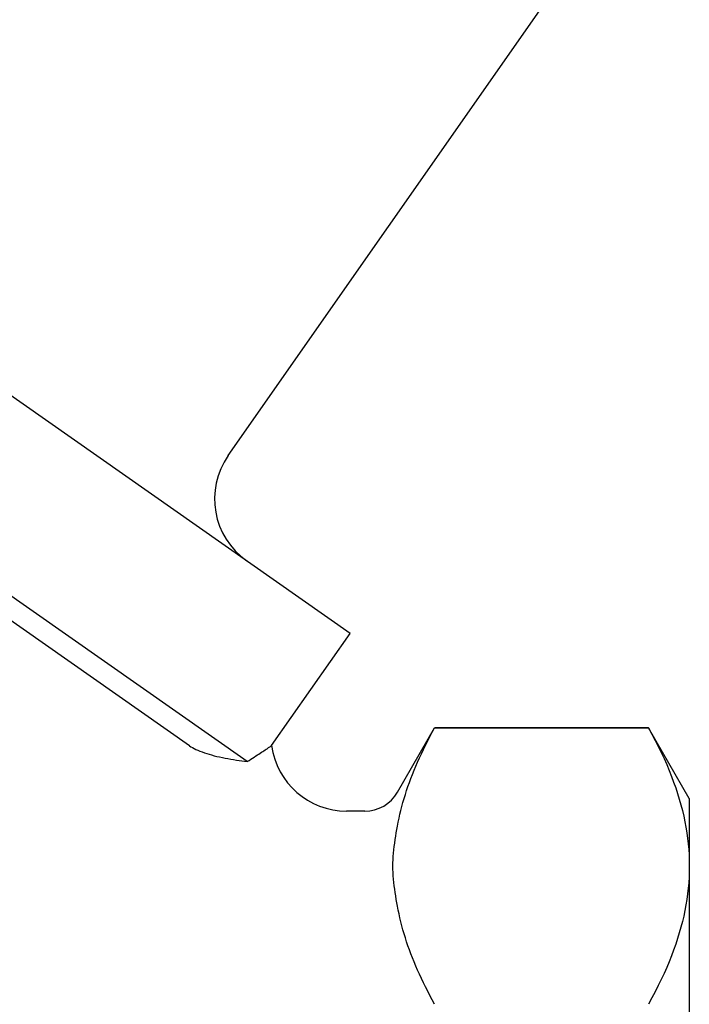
# Model space of a CAD drawing. Header units: millimetres. Extents: x 93 to 376, y -75 to 291.
# Tile 4 of 19: x 167 to 193, y 78 to 117. Entities that reach past the tile are written whole.
import ezdxf

# ---------------------------------------------------------------- set-up
doc = ezdxf.new("R2010")
doc.units = ezdxf.units.MM
doc.layers.add('Detail', color=2, linetype='Continuous')

msp = doc.modelspace()

# ---------------------------------------------------------------- linework, layer by layer
at = {"layer": 'Detail'}
for p, q in [((174.775, 100.155), (192.024, 124.789)), ((179.607, 93.109), (150.118, 113.757)), ((175.525, 88.032), (146.39, 108.433)), ((173.235, 88.659), (146.586, 107.319)), ((176.494, 88.662), (179.607, 93.109)), ((181.485, 86.821), (182.957, 89.371)), ((182.957, 89.371), (182.957, 89.365)), ((191.435, 89.371), (182.957, 89.371)), ((182.957, 89.365), (191.435, 89.365)), ((191.435, 89.371), (191.435, 89.365)), ((193.052, 86.571), (191.435, 89.371)), ((193.052, 86.571), (193.052, 83.892)), ((180.186, 86.071), (179.466, 86.071)), ((193.052, 83.892), (193.052, 66.571))]:
    msp.add_line(p, q, dxfattribs=at)
at = {"layer": 'Detail', "flags": 128}
for points in [[(181.485, 85.478), (181.514, 85.633), (181.546, 85.788), (181.581, 85.944), (181.618, 86.099), (181.659, 86.255), (181.701, 86.412), (181.747, 86.569), (181.795, 86.727), (181.847, 86.885), (181.9, 87.044), (181.957, 87.203), (182.016, 87.363), (182.079, 87.525), (182.144, 87.686), (182.212, 87.849), (182.283, 88.013), (182.356, 88.178), (182.433, 88.344), (182.513, 88.511), (182.595, 88.679), (182.681, 88.849), (182.77, 89.019), (182.862, 89.192), (182.957, 89.365)], [(191.435, 89.365), (191.571, 89.116), (191.7, 88.869), (191.823, 88.626), (191.94, 88.385), (192.05, 88.147), (192.154, 87.911), (192.252, 87.677), (192.344, 87.446), (192.43, 87.216), (192.511, 86.989), (192.585, 86.762), (192.654, 86.537), (192.718, 86.314), (192.776, 86.091), (192.828, 85.87), (192.875, 85.649), (192.916, 85.429), (192.952, 85.209), (192.982, 84.99), (193.007, 84.77), (193.027, 84.551), (193.041, 84.332), (193.049, 84.112), (193.052, 83.892)], [(173.235, 88.659), (173.293, 88.62), (173.356, 88.583), (173.424, 88.547), (173.496, 88.511), (173.573, 88.477), (173.654, 88.444), (173.739, 88.411), (173.828, 88.38), (173.92, 88.35), (174.016, 88.321), (174.116, 88.292), (174.218, 88.265), (174.324, 88.239), (174.432, 88.214), (174.543, 88.19), (174.653, 88.168), (174.765, 88.147), (174.876, 88.127), (174.987, 88.108), (175.097, 88.091), (175.206, 88.075), (175.314, 88.059), (175.421, 88.045), (175.525, 88.032)], [(175.525, 88.032), (175.598, 88.079), (175.669, 88.125), (175.738, 88.169), (175.804, 88.212), (175.868, 88.253), (175.929, 88.293), (175.987, 88.33), (176.042, 88.366), (176.095, 88.401), (176.145, 88.433), (176.191, 88.463), (176.235, 88.492), (176.275, 88.518), (176.312, 88.542), (176.346, 88.565), (176.376, 88.585), (176.403, 88.603), (176.427, 88.618), (176.447, 88.631), (176.464, 88.642), (176.477, 88.651), (176.486, 88.657), (176.492, 88.661), (176.494, 88.662)], [(181.485, 82.306), (181.461, 82.439), (181.437, 82.573), (181.414, 82.708), (181.393, 82.843), (181.373, 82.978), (181.356, 83.112), (181.34, 83.246), (181.328, 83.379), (181.317, 83.51), (181.31, 83.64), (181.305, 83.767), (181.304, 83.892), (181.305, 84.016), (181.31, 84.144), (181.317, 84.273), (181.328, 84.404), (181.34, 84.537), (181.356, 84.671), (181.373, 84.806), (181.393, 84.941), (181.414, 85.076), (181.437, 85.21), (181.461, 85.345), (181.485, 85.478)], [(193.052, 83.892), (193.049, 83.672), (193.041, 83.452), (193.027, 83.232), (193.007, 83.013), (192.982, 82.794), (192.952, 82.574), (192.916, 82.355), (192.875, 82.135), (192.828, 81.914), (192.776, 81.692), (192.718, 81.47), (192.654, 81.246), (192.585, 81.021), (192.511, 80.795), (192.43, 80.567), (192.344, 80.337), (192.252, 80.106), (192.154, 79.873), (192.05, 79.637), (191.94, 79.399), (191.823, 79.158), (191.7, 78.914), (191.571, 78.668), (191.435, 78.418)], [(182.957, 78.418), (182.862, 78.592), (182.77, 78.764), (182.681, 78.935), (182.595, 79.104), (182.513, 79.273), (182.433, 79.44), (182.356, 79.606), (182.283, 79.77), (182.212, 79.934), (182.144, 80.097), (182.079, 80.259), (182.016, 80.42), (181.957, 80.58), (181.9, 80.74), (181.847, 80.898), (181.795, 81.057), (181.747, 81.214), (181.701, 81.371), (181.659, 81.528), (181.618, 81.684), (181.581, 81.84), (181.546, 81.995), (181.514, 82.151), (181.485, 82.306)]]:
    msp.add_lwpolyline(points, dxfattribs=at)
at = {"layer": 'Detail'}
for centre, radius, start, end in [((177.232, 98.434), 3, 145, 235), ((179.466, 89.071), 3, 187.8334, 270), ((180.186, 87.571), 1.5, 270, 330)]:
    msp.add_arc(centre, radius, start, end, dxfattribs=at)

doc.saveas('drawing.dxf')
